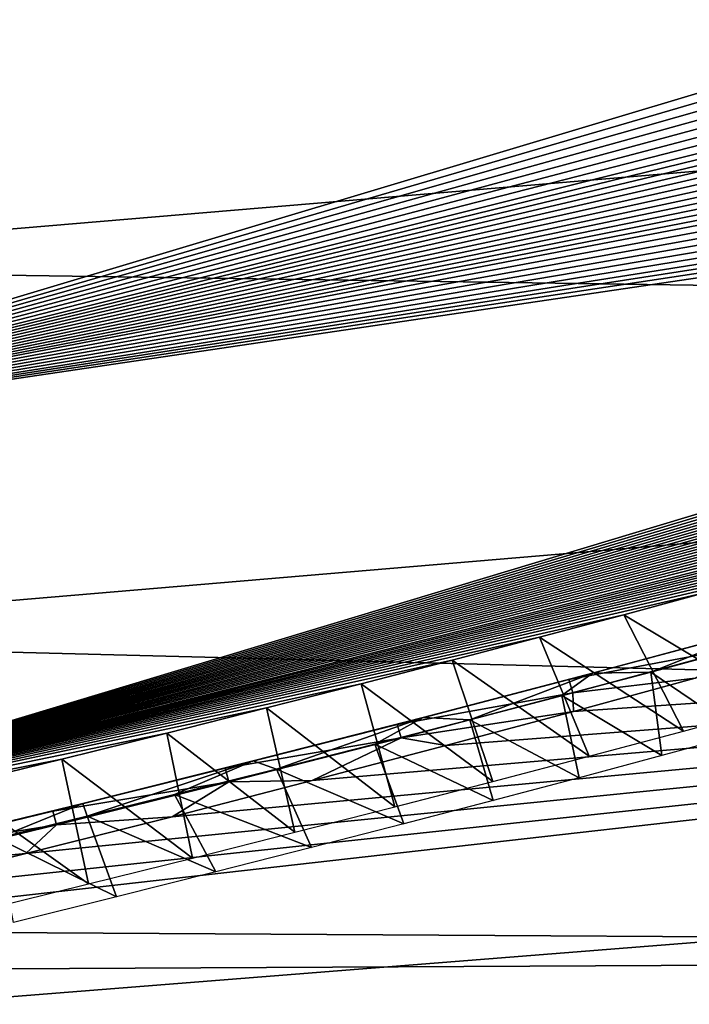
# Model space of a CAD drawing. Header units: millimetres. Extents: x -139 to 139, y -40 to 30.
# Tile 4 of 34: x -131 to -123, y 1 to 12. Entities that reach past the tile are written whole.
import ezdxf

# ---------------------------------------------------------------- set-up
doc = ezdxf.new("R2010")
doc.units = ezdxf.units.MM
doc.header["$LTSCALE"] = 81.481481
for name, color, linetype in [('103', 7, 'CONTINUOUS'), ('104', 7, 'CONTINUOUS'), ('71', 7, 'CONTINUOUS'), ('72', 7, 'CONTINUOUS'), ('78', 7, 'CONTINUOUS'), ('80', 7, 'CONTINUOUS')]:
    doc.layers.add(name, color=color, linetype=linetype)

msp = doc.modelspace()

# ---------------------------------------------------------------- linework, layer by layer
at = {"layer": '103', "color": 7, "linetype": 'CONTINUOUS', "true_color": 0x333333}
for points in [[(-137.574, 12.976, 7.184), (-137.574, 7.185, 12.974), (-104.365, 17.145, 12.28), (-137.574, 12.976, 7.184)], [(-104.365, 17.145, 12.28), (-137.574, 7.185, 12.974), (-104.015, 16.998, 12.502), (-104.365, 17.145, 12.28)], [(-104.015, 16.998, 12.502), (-137.574, 7.185, 12.974), (-103.685, 16.845, 12.725), (-104.015, 16.998, 12.502)], [(-103.685, 16.845, 12.725), (-137.574, 7.185, 12.974), (-103.375, 16.684, 12.953), (-103.685, 16.845, 12.725)], [(-103.375, 16.684, 12.953), (-137.574, 7.185, 12.974), (-103.089, 16.516, 13.181), (-103.375, 16.684, 12.953)], [(-103.089, 16.516, 13.181), (-137.574, 7.185, 12.974), (-102.833, 16.343, 13.408), (-103.089, 16.516, 13.181)], [(-102.833, 16.343, 13.408), (-137.574, 7.185, 12.974), (-102.608, 16.167, 13.633), (-102.833, 16.343, 13.408)], [(-102.608, 16.167, 13.633), (-137.574, 7.185, 12.974), (-102.414, 15.984, 13.857), (-102.608, 16.167, 13.633)], [(-102.414, 15.984, 13.857), (-137.574, 7.185, 12.974), (-102.287, 15.842, 14.027), (-102.414, 15.984, 13.857)], [(-102.287, 15.842, 14.027), (-137.574, 7.185, 12.974), (-102.177, 15.691, 14.2), (-102.287, 15.842, 14.027)], [(-102.177, 15.691, 14.2), (-137.574, 7.185, 12.974), (-102.085, 15.532, 14.38), (-102.177, 15.691, 14.2)], [(-102.085, 15.532, 14.38), (-137.574, 7.185, 12.974), (-102.014, 15.364, 14.563), (-102.085, 15.532, 14.38)], [(-102.014, 15.364, 14.563), (-137.574, 7.185, 12.974), (-101.968, 15.187, 14.75), (-102.014, 15.364, 14.563)], [(-101.968, 15.187, 14.75), (-137.574, 7.185, 12.974), (-101.948, 15.004, 14.936), (-101.968, 15.187, 14.75)], [(-101.948, 15.004, 14.936), (-137.574, 7.185, 12.974), (-101.957, 14.819, 15.119), (-101.948, 15.004, 14.936)], [(-101.957, 14.819, 15.119), (-137.574, 7.185, 12.974), (-101.993, 14.633, 15.298), (-101.957, 14.819, 15.119)], [(-101.993, 14.633, 15.298), (-137.574, 7.185, 12.974), (-102.055, 14.448, 15.47), (-101.993, 14.633, 15.298)], [(-102.055, 14.448, 15.47), (-137.574, 7.185, 12.974), (-102.141, 14.265, 15.634), (-102.055, 14.448, 15.47)], [(-102.141, 14.265, 15.634), (-137.574, 7.185, 12.974), (-102.245, 14.088, 15.789), (-102.141, 14.265, 15.634)], [(-102.245, 14.088, 15.789), (-137.574, 7.185, 12.974), (-102.368, 13.915, 15.936), (-102.245, 14.088, 15.789)], [(-102.368, 13.915, 15.936), (-137.574, 7.185, 12.974), (-102.56, 13.685, 16.125), (-102.368, 13.915, 15.936)], [(-102.56, 13.685, 16.125), (-137.574, 7.185, 12.974), (-102.784, 13.455, 16.307), (-102.56, 13.685, 16.125)], [(-102.784, 13.455, 16.307), (-137.574, 7.185, 12.974), (-103.041, 13.222, 16.485), (-102.784, 13.455, 16.307)], [(-103.041, 13.222, 16.485), (-137.574, 7.185, 12.974), (-103.329, 12.988, 16.658), (-103.041, 13.222, 16.485)], [(-103.329, 12.988, 16.658), (-137.574, 7.185, 12.974), (-103.641, 12.757, 16.823), (-103.329, 12.988, 16.658)], [(-103.641, 12.757, 16.823), (-137.574, 7.185, 12.974), (-103.97, 12.532, 16.978), (-103.641, 12.757, 16.823)], [(-103.97, 12.532, 16.978), (-137.574, 7.185, 12.974), (-104.229, 12.365, 17.089), (-103.97, 12.532, 16.978)], [(-104.229, 12.365, 17.089), (-137.574, 7.185, 12.974), (-104.498, 12.2, 17.197), (-104.229, 12.365, 17.089)], [(-104.498, 12.2, 17.197), (-137.574, 7.185, 12.974), (-104.784, 12.032, 17.304), (-104.498, 12.2, 17.197)], [(-137.574, 7.185, 12.974), (-136.849, 2.369, 19.623), (-104.784, 12.032, 17.304), (-137.574, 7.185, 12.974)], [(-104.784, 12.032, 17.304), (-136.849, 2.369, 19.623), (-105.088, 11.862, 17.409), (-104.784, 12.032, 17.304)], [(-105.088, 11.862, 17.409), (-136.849, 2.369, 19.623), (-105.41, 11.688, 17.514), (-105.088, 11.862, 17.409)], [(-105.41, 11.688, 17.514), (-136.849, 2.369, 19.623), (-105.752, 11.51, 17.619), (-105.41, 11.688, 17.514)], [(-105.752, 11.51, 17.619), (-136.849, 2.369, 19.623), (-106.112, 11.33, 17.722), (-105.752, 11.51, 17.619)], [(-106.112, 11.33, 17.722), (-136.849, 2.369, 19.623), (-106.49, 11.147, 17.824), (-106.112, 11.33, 17.722)], [(-106.49, 11.147, 17.824), (-136.849, 2.369, 19.623), (-106.887, 10.962, 17.924), (-106.49, 11.147, 17.824)], [(-106.887, 10.962, 17.924), (-136.849, 2.369, 19.623), (-107.302, 10.774, 18.023), (-106.887, 10.962, 17.924)], [(-107.302, 10.774, 18.023), (-136.849, 2.369, 19.623), (-107.738, 10.582, 18.12), (-107.302, 10.774, 18.023)], [(-107.738, 10.582, 18.12), (-136.849, 2.369, 19.623), (-108.197, 10.387, 18.217), (-107.738, 10.582, 18.12)], [(-108.197, 10.387, 18.217), (-136.849, 2.369, 19.623), (-108.679, 10.187, 18.313), (-108.197, 10.387, 18.217)], [(-108.679, 10.187, 18.313), (-136.849, 2.369, 19.623), (-109.185, 9.984, 18.407), (-108.679, 10.187, 18.313)], [(-109.185, 9.984, 18.407), (-136.849, 2.369, 19.623), (-109.716, 9.775, 18.501), (-109.185, 9.984, 18.407)], [(-109.716, 9.775, 18.501), (-136.849, 2.369, 19.623), (-110.274, 9.562, 18.593), (-109.716, 9.775, 18.501)], [(-110.274, 9.562, 18.593), (-136.849, 2.369, 19.623), (-110.859, 9.344, 18.684), (-110.274, 9.562, 18.593)], [(-110.859, 9.344, 18.684), (-136.849, 2.369, 19.623), (-111.473, 9.121, 18.773), (-110.859, 9.344, 18.684)], [(-111.473, 9.121, 18.773), (-136.849, 2.369, 19.623), (-112.117, 8.893, 18.861), (-111.473, 9.121, 18.773)], [(-112.117, 8.893, 18.861), (-136.849, 2.369, 19.623), (-112.792, 8.659, 18.948), (-112.117, 8.893, 18.861)], [(-112.792, 8.659, 18.948), (-136.849, 2.369, 19.623), (-113.499, 8.42, 19.033), (-112.792, 8.659, 18.948)], [(-113.499, 8.42, 19.033), (-136.849, 2.369, 19.623), (-114.241, 8.174, 19.115), (-113.499, 8.42, 19.033)], [(-114.241, 8.174, 19.115), (-136.849, 2.369, 19.623), (-115.019, 7.922, 19.196), (-114.241, 8.174, 19.115)], [(-115.019, 7.922, 19.196), (-136.849, 2.369, 19.623), (-115.835, 7.663, 19.275), (-115.019, 7.922, 19.196)], [(-115.835, 7.663, 19.275), (-136.849, 2.369, 19.623), (-116.516, 7.451, 19.337), (-115.835, 7.663, 19.275)], [(-116.516, 7.451, 19.337), (-136.849, 2.369, 19.623), (-117.224, 7.234, 19.396), (-116.516, 7.451, 19.337)], [(-117.224, 7.234, 19.396), (-136.849, 2.369, 19.623), (-117.958, 7.013, 19.455), (-117.224, 7.234, 19.396)], [(-117.958, 7.013, 19.455), (-136.849, 2.369, 19.623), (-118.722, 6.787, 19.511), (-117.958, 7.013, 19.455)], [(-118.722, 6.787, 19.511), (-136.849, 2.369, 19.623), (-119.515, 6.555, 19.565), (-118.722, 6.787, 19.511)], [(-119.515, 6.555, 19.565), (-136.849, 2.369, 19.623), (-120.339, 6.318, 19.618), (-119.515, 6.555, 19.565)], [(-120.339, 6.318, 19.618), (-136.849, 2.369, 19.623), (-121.196, 6.076, 19.668), (-120.339, 6.318, 19.618)], [(-121.196, 6.076, 19.668), (-136.849, 2.369, 19.623), (-122.087, 5.828, 19.716), (-121.196, 6.076, 19.668)], [(-122.087, 5.828, 19.716), (-136.849, 2.369, 19.623), (-123.012, 5.573, 19.761), (-122.087, 5.828, 19.716)], [(-123.012, 5.573, 19.761), (-136.849, 2.369, 19.623), (-123.976, 5.312, 19.804), (-123.012, 5.573, 19.761)], [(-123.976, 5.312, 19.804), (-136.849, 2.369, 19.623), (-124.977, 5.045, 19.843), (-123.976, 5.312, 19.804)], [(-124.977, 5.045, 19.843), (-136.849, 2.369, 19.623), (-126.019, 4.771, 19.88), (-124.977, 5.045, 19.843)], [(-126.019, 4.771, 19.88), (-136.849, 2.369, 19.623), (-127.102, 4.49, 19.913), (-126.019, 4.771, 19.88)], [(-127.102, 4.49, 19.913), (-136.849, 2.369, 19.623), (-128.228, 4.202, 19.943), (-127.102, 4.49, 19.913)], [(-128.228, 4.202, 19.943), (-136.849, 2.369, 19.623), (-129.416, 3.903, 19.968), (-128.228, 4.202, 19.943)], [(-129.416, 3.903, 19.968), (-136.849, 2.369, 19.623), (-130.667, 3.592, 19.99), (-129.416, 3.903, 19.968)], [(-130.667, 3.592, 19.99), (-136.849, 2.369, 19.623), (-131.979, 3.27, 20.008), (-130.667, 3.592, 19.99)]]:
    msp.add_3dface(points, dxfattribs=at)
at = {"layer": '104', "color": 7, "linetype": 'CONTINUOUS', "true_color": 0x333333}
for points in [[(-123.012, 5.573, 19.761), (-123.976, 5.312, 19.804), (-122.163, 4.225, 18.57), (-123.012, 5.573, 19.761)], [(-123.976, 5.312, 19.804), (-124.977, 5.045, 19.843), (-123.264, 3.927, 18.616), (-123.976, 5.312, 19.804)], [(-122.163, 4.225, 18.57), (-123.976, 5.312, 19.804), (-123.264, 3.927, 18.616), (-122.163, 4.225, 18.57)], [(-124.977, 5.045, 19.843), (-126.019, 4.771, 19.88), (-124.387, 3.628, 18.656), (-124.977, 5.045, 19.843)], [(-123.264, 3.927, 18.616), (-124.977, 5.045, 19.843), (-124.387, 3.628, 18.656), (-123.264, 3.927, 18.616)], [(-126.019, 4.771, 19.88), (-127.102, 4.49, 19.913), (-125.533, 3.327, 18.692), (-126.019, 4.771, 19.88)], [(-124.387, 3.628, 18.656), (-126.019, 4.771, 19.88), (-125.533, 3.327, 18.692), (-124.387, 3.628, 18.656)], [(-127.102, 4.49, 19.913), (-128.228, 4.202, 19.943), (-126.701, 3.025, 18.722), (-127.102, 4.49, 19.913)], [(-125.533, 3.327, 18.692), (-127.102, 4.49, 19.913), (-126.701, 3.025, 18.722), (-125.533, 3.327, 18.692)], [(-128.228, 4.202, 19.943), (-129.416, 3.903, 19.968), (-127.893, 2.72, 18.748), (-128.228, 4.202, 19.943)], [(-126.701, 3.025, 18.722), (-128.228, 4.202, 19.943), (-127.893, 2.72, 18.748), (-126.701, 3.025, 18.722)], [(-129.416, 3.903, 19.968), (-130.667, 3.592, 19.99), (-129.109, 2.414, 18.768), (-129.416, 3.903, 19.968)], [(-127.893, 2.72, 18.748), (-129.416, 3.903, 19.968), (-129.109, 2.414, 18.768), (-127.893, 2.72, 18.748)], [(-130.667, 3.592, 19.99), (-131.979, 3.27, 20.008), (-130.349, 2.105, 18.783), (-130.667, 3.592, 19.99)], [(-129.109, 2.414, 18.768), (-130.667, 3.592, 19.99), (-130.349, 2.105, 18.783), (-129.109, 2.414, 18.768)], [(-130.349, 2.105, 18.783), (-131.979, 3.27, 20.008), (-131.617, 1.793, 18.793), (-130.349, 2.105, 18.783)]]:
    msp.add_3dface(points, dxfattribs=at)
at = {"layer": '71', "color": 7, "linetype": 'CONTINUOUS', "true_color": 0xa2afbf}
for points in [[(-92.2, 1.291, 21.386), (-92.2, 6.374, 20.454), (-134.841, 1.545, 20.623), (-92.2, 1.291, 21.386)], [(-134.841, 1.545, 20.623), (-92.2, 6.374, 20.454), (-132.924, 2.012, 20.616), (-134.841, 1.545, 20.623)], [(-132.924, 2.012, 20.616), (-92.2, 6.374, 20.454), (-131.096, 2.466, 20.599), (-132.924, 2.012, 20.616)], [(-131.096, 2.466, 20.599), (-92.2, 6.374, 20.454), (-129.352, 2.906, 20.572), (-131.096, 2.466, 20.599)], [(-129.352, 2.906, 20.572), (-92.2, 6.374, 20.454), (-127.685, 3.336, 20.536), (-129.352, 2.906, 20.572)], [(-127.685, 3.336, 20.536), (-92.2, 6.374, 20.454), (-126.095, 3.754, 20.492), (-127.685, 3.336, 20.536)], [(-126.095, 3.754, 20.492), (-92.2, 6.374, 20.454), (-124.575, 4.161, 20.441), (-126.095, 3.754, 20.492)], [(-124.575, 4.161, 20.441), (-92.2, 6.374, 20.454), (-123.125, 4.558, 20.382), (-124.575, 4.161, 20.441)], [(-136.845, 1.065, 20.618), (-92.2, 1.291, 21.386), (-134.841, 1.545, 20.623), (-136.845, 1.065, 20.618)], [(-92.2, -3.864, 21.074), (-92.2, 1.291, 21.386), (-136.845, -1.531, 20.589), (-92.2, -3.864, 21.074)], [(-136.845, -1.531, 20.589), (-92.2, 1.291, 21.386), (-136.845, 1.065, 20.618), (-136.845, -1.531, 20.589)]]:
    msp.add_3dface(points, dxfattribs=at)
at = {"layer": '72', "color": 7, "linetype": 'CONTINUOUS', "true_color": 0xa2afbf}
for points in [[(-136.845, 13.367, -15.734), (-92.2, 13.211, -16.866), (-136.845, 9.436, -18.363), (-136.845, 13.367, -15.734)], [(-92.2, 13.211, -16.866), (-92.2, 8.79, -19.539), (-136.845, 9.436, -18.363), (-92.2, 13.211, -16.866)], [(-136.845, 9.436, -18.363), (-92.2, 8.79, -19.539), (-136.845, 5.009, -20.029), (-136.845, 9.436, -18.363)], [(-92.2, 8.79, -19.539), (-92.2, 3.863, -21.074), (-136.845, 5.009, -20.029), (-92.2, 8.79, -19.539)], [(-136.845, 5.009, -20.029), (-92.2, 3.863, -21.074), (-136.845, 0.318, -20.643), (-136.845, 5.009, -20.029)], [(-92.2, 3.863, -21.074), (-92.2, -1.292, -21.385), (-136.845, 0.318, -20.643), (-92.2, 3.863, -21.074)]]:
    msp.add_3dface(points, dxfattribs=at)
at = {"layer": '78', "color": 7, "linetype": 'CONTINUOUS', "true_color": 0xa2afbf}
for points in [[(-123.654, 4.629, 19.522), (-122.38, 4.972, 19.466), (-122.568, 3.894, 18.693), (-123.654, 4.629, 19.522)], [(-124.712, 4.348, 19.564), (-123.654, 4.629, 19.522), (-123.52, 3.636, 18.728), (-124.712, 4.348, 19.564)], [(-123.52, 3.636, 18.728), (-123.654, 4.629, 19.522), (-122.568, 3.894, 18.693), (-123.52, 3.636, 18.728)], [(-125.808, 4.061, 19.601), (-124.712, 4.348, 19.564), (-124.507, 3.371, 18.76), (-125.808, 4.061, 19.601)], [(-124.507, 3.371, 18.76), (-124.712, 4.348, 19.564), (-123.52, 3.636, 18.728), (-124.507, 3.371, 18.76)], [(-126.94, 3.77, 19.635), (-125.808, 4.061, 19.601), (-125.531, 3.1, 18.789), (-126.94, 3.77, 19.635)], [(-125.531, 3.1, 18.789), (-125.808, 4.061, 19.601), (-124.507, 3.371, 18.76), (-125.531, 3.1, 18.789)], [(-128.112, 3.472, 19.664), (-126.94, 3.77, 19.635), (-126.593, 2.823, 18.814), (-128.112, 3.472, 19.664)], [(-126.593, 2.823, 18.814), (-126.94, 3.77, 19.635), (-125.531, 3.1, 18.789), (-126.593, 2.823, 18.814)], [(-129.324, 3.169, 19.689), (-128.112, 3.472, 19.664), (-127.692, 2.539, 18.835), (-129.324, 3.169, 19.689)], [(-127.692, 2.539, 18.835), (-128.112, 3.472, 19.664), (-126.593, 2.823, 18.814), (-127.692, 2.539, 18.835)], [(-130.365, 2.911, 19.707), (-129.324, 3.169, 19.689), (-128.832, 2.248, 18.852), (-130.365, 2.911, 19.707)], [(-128.832, 2.248, 18.852), (-129.324, 3.169, 19.689), (-127.692, 2.539, 18.835), (-128.832, 2.248, 18.852)], [(-131.435, 2.65, 19.721), (-130.365, 2.911, 19.707), (-130.015, 1.95, 18.864), (-131.435, 2.65, 19.721)], [(-130.015, 1.95, 18.864), (-130.365, 2.911, 19.707), (-128.832, 2.248, 18.852), (-130.015, 1.95, 18.864)], [(-131.24, 1.644, 18.872), (-131.435, 2.65, 19.721), (-130.015, 1.95, 18.864), (-131.24, 1.644, 18.872)]]:
    msp.add_3dface(points, dxfattribs=at)
at = {"layer": '80', "color": 7, "linetype": 'CONTINUOUS', "true_color": 0xa2afbf}
for points in [[(-124.346, 4.615, 19.791), (-124.63, 4.539, 20.097), (-122.59, 5.088, 20.011), (-124.346, 4.615, 19.791)], [(-124.63, 4.539, 20.097), (-122.537, 4.932, 20.254), (-122.59, 5.088, 20.011), (-124.63, 4.539, 20.097)], [(-122.332, 5.157, 19.704), (-123.654, 4.629, 19.522), (-124.346, 4.615, 19.791), (-122.332, 5.157, 19.704)], [(-122.332, 5.157, 19.704), (-124.346, 4.615, 19.791), (-122.59, 5.088, 20.011), (-122.332, 5.157, 19.704)], [(-122.38, 4.972, 19.466), (-123.654, 4.629, 19.522), (-122.332, 5.157, 19.704), (-122.38, 4.972, 19.466)], [(-124.58, 4.381, 20.339), (-122.537, 4.932, 20.254), (-124.63, 4.539, 20.097), (-124.58, 4.381, 20.339)], [(-124.58, 4.381, 20.339), (-123.125, 4.558, 20.382), (-122.537, 4.932, 20.254), (-124.58, 4.381, 20.339)], [(-124.346, 4.615, 19.791), (-125.808, 4.061, 19.601), (-126.365, 4.086, 19.861), (-124.346, 4.615, 19.791)], [(-124.346, 4.615, 19.791), (-126.365, 4.086, 19.861), (-124.63, 4.539, 20.097), (-124.346, 4.615, 19.791)], [(-124.712, 4.348, 19.564), (-125.808, 4.061, 19.601), (-124.346, 4.615, 19.791), (-124.712, 4.348, 19.564)], [(-123.654, 4.629, 19.522), (-124.712, 4.348, 19.564), (-124.346, 4.615, 19.791), (-123.654, 4.629, 19.522)], [(-126.365, 4.086, 19.861), (-126.674, 4.004, 20.164), (-124.63, 4.539, 20.097), (-126.365, 4.086, 19.861)], [(-126.674, 4.004, 20.164), (-124.58, 4.381, 20.339), (-124.63, 4.539, 20.097), (-126.674, 4.004, 20.164)], [(-124.575, 4.161, 20.441), (-123.125, 4.558, 20.382), (-124.58, 4.381, 20.339), (-124.575, 4.161, 20.441)], [(-126.627, 3.844, 20.406), (-124.58, 4.381, 20.339), (-126.674, 4.004, 20.164), (-126.627, 3.844, 20.406)], [(-126.627, 3.844, 20.406), (-124.575, 4.161, 20.441), (-124.58, 4.381, 20.339), (-126.627, 3.844, 20.406)], [(-126.095, 3.754, 20.492), (-124.575, 4.161, 20.441), (-126.627, 3.844, 20.406), (-126.095, 3.754, 20.492)], [(-128.388, 3.57, 19.914), (-128.723, 3.483, 20.215), (-126.674, 4.004, 20.164), (-128.388, 3.57, 19.914)], [(-128.723, 3.483, 20.215), (-126.627, 3.844, 20.406), (-126.674, 4.004, 20.164), (-128.723, 3.483, 20.215)], [(-126.365, 4.086, 19.861), (-128.112, 3.472, 19.664), (-128.388, 3.57, 19.914), (-126.365, 4.086, 19.861)], [(-126.365, 4.086, 19.861), (-128.388, 3.57, 19.914), (-126.674, 4.004, 20.164), (-126.365, 4.086, 19.861)], [(-126.94, 3.77, 19.635), (-128.112, 3.472, 19.664), (-126.365, 4.086, 19.861), (-126.94, 3.77, 19.635)], [(-125.808, 4.061, 19.601), (-126.94, 3.77, 19.635), (-126.365, 4.086, 19.861), (-125.808, 4.061, 19.601)], [(-128.677, 3.321, 20.457), (-126.627, 3.844, 20.406), (-128.723, 3.483, 20.215), (-128.677, 3.321, 20.457)], [(-128.677, 3.321, 20.457), (-127.685, 3.336, 20.536), (-126.627, 3.844, 20.406), (-128.677, 3.321, 20.457)], [(-127.685, 3.336, 20.536), (-126.095, 3.754, 20.492), (-126.627, 3.844, 20.406), (-127.685, 3.336, 20.536)], [(-128.388, 3.57, 19.914), (-130.365, 2.911, 19.707), (-130.415, 3.065, 19.952), (-128.388, 3.57, 19.914)], [(-128.388, 3.57, 19.914), (-130.415, 3.065, 19.952), (-128.723, 3.483, 20.215), (-128.388, 3.57, 19.914)], [(-129.324, 3.169, 19.689), (-130.365, 2.911, 19.707), (-128.388, 3.57, 19.914), (-129.324, 3.169, 19.689)], [(-128.112, 3.472, 19.664), (-129.324, 3.169, 19.689), (-128.388, 3.57, 19.914), (-128.112, 3.472, 19.664)], [(-130.415, 3.065, 19.952), (-130.774, 2.973, 20.251), (-128.723, 3.483, 20.215), (-130.415, 3.065, 19.952)], [(-130.774, 2.973, 20.251), (-128.677, 3.321, 20.457), (-128.723, 3.483, 20.215), (-130.774, 2.973, 20.251)], [(-130.731, 2.809, 20.492), (-128.677, 3.321, 20.457), (-130.774, 2.973, 20.251), (-130.731, 2.809, 20.492)], [(-130.731, 2.809, 20.492), (-129.352, 2.906, 20.572), (-128.677, 3.321, 20.457), (-130.731, 2.809, 20.492)], [(-129.352, 2.906, 20.572), (-127.685, 3.336, 20.536), (-128.677, 3.321, 20.457), (-129.352, 2.906, 20.572)], [(-130.415, 3.065, 19.952), (-131.435, 2.65, 19.721), (-132.445, 2.571, 19.976), (-130.415, 3.065, 19.952)], [(-130.415, 3.065, 19.952), (-132.445, 2.571, 19.976), (-130.774, 2.973, 20.251), (-130.415, 3.065, 19.952)], [(-130.365, 2.911, 19.707), (-131.435, 2.65, 19.721), (-130.415, 3.065, 19.952), (-130.365, 2.911, 19.707)], [(-132.445, 2.571, 19.976), (-132.829, 2.473, 20.273), (-130.774, 2.973, 20.251), (-132.445, 2.571, 19.976)], [(-132.829, 2.473, 20.273), (-130.731, 2.809, 20.492), (-130.774, 2.973, 20.251), (-132.829, 2.473, 20.273)], [(-131.096, 2.466, 20.599), (-129.352, 2.906, 20.572), (-130.731, 2.809, 20.492), (-131.096, 2.466, 20.599)], [(-132.788, 2.308, 20.513), (-130.731, 2.809, 20.492), (-132.829, 2.473, 20.273), (-132.788, 2.308, 20.513)], [(-132.788, 2.308, 20.513), (-131.096, 2.466, 20.599), (-130.731, 2.809, 20.492), (-132.788, 2.308, 20.513)], [(-132.924, 2.012, 20.616), (-131.096, 2.466, 20.599), (-132.788, 2.308, 20.513), (-132.924, 2.012, 20.616)]]:
    msp.add_3dface(points, dxfattribs=at)

doc.saveas('drawing.dxf')
